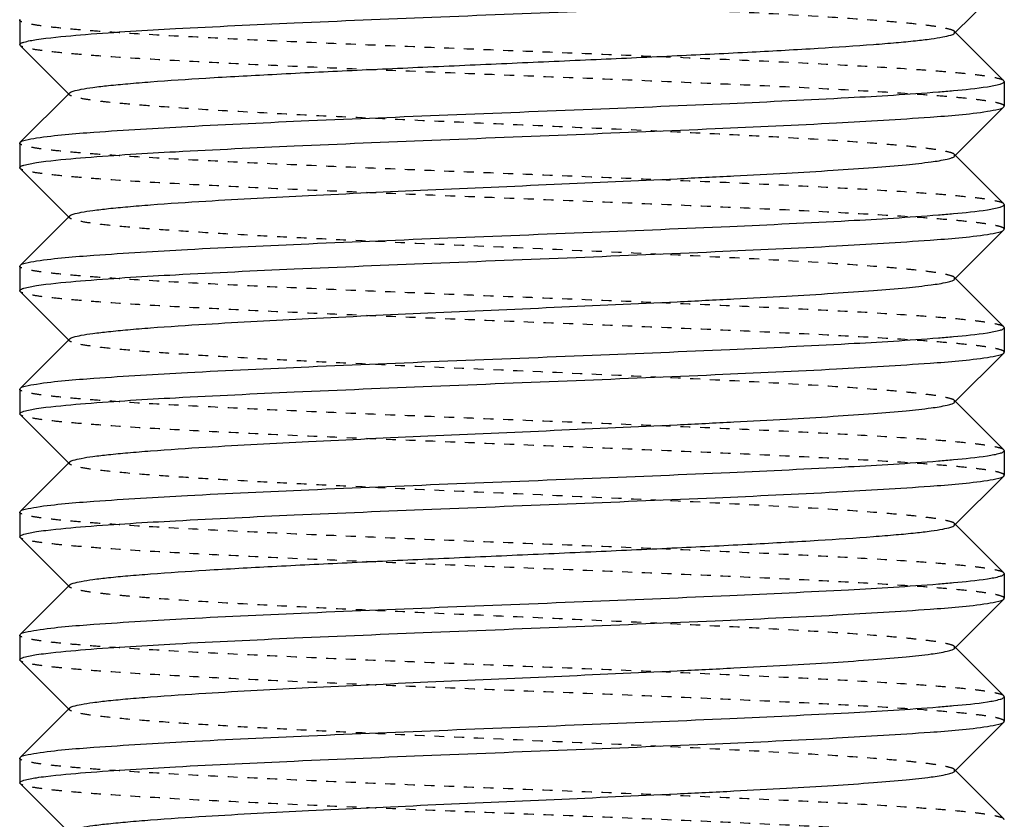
# Model space of a CAD drawing. Header units: millimetres. Extents: x -24622 to 2314, y -1603 to 2287.
# Tile 36 of 236: x -2709 to -2699, y 851 to 859. Entities that reach past the tile are written whole.
import ezdxf

# ---------------------------------------------------------------- set-up
doc = ezdxf.new("R2010")
doc.units = ezdxf.units.MM
doc.linetypes.add('HIDDEN', pattern=[0.2, 0.1, -0.1])
doc.layers.add('02___PRT_ALL_AXES', color=7, linetype='Continuous')
doc.layers.add('DEFAULT_2', color=8, linetype='HIDDEN')

msp = doc.modelspace()

# ---------------------------------------------------------------- linework, layer by layer
at = {"color": 7, "linetype": 'Continuous'}
for p, q in [((-2699.312, 858.9532), (-2698.8115, 859.4541)), ((-2708.8076, 859.087), (-2708.8036, 859.0949)), ((-2708.8076, 859.087), (-2708.8076, 858.837)), ((-2698.8115, 858.4699), (-2699.312, 858.9708)), ((-2708.8036, 858.8291), (-2708.3032, 858.3282)), ((-2698.8076, 858.462), (-2698.8076, 858.212)), ((-2708.3032, 858.3458), (-2708.8036, 857.8449)), ((-2699.312, 857.7032), (-2698.8115, 858.2041)), ((-2698.8115, 858.2041), (-2698.8076, 858.212)), ((-2708.8076, 857.837), (-2708.8036, 857.8449)), ((-2708.8076, 857.837), (-2708.8076, 857.587)), ((-2698.8115, 857.2199), (-2699.312, 857.7208)), ((-2708.8036, 857.5791), (-2708.3032, 857.0782)), ((-2698.8076, 857.212), (-2698.8076, 856.962)), ((-2708.3032, 857.0958), (-2708.8036, 856.5949)), ((-2699.312, 856.4532), (-2698.8115, 856.9541)), ((-2698.8115, 856.9541), (-2698.8076, 856.962)), ((-2708.8076, 856.587), (-2708.8036, 856.5949)), ((-2708.8076, 856.587), (-2708.8076, 856.337)), ((-2698.8115, 855.9699), (-2699.312, 856.4708)), ((-2708.8036, 856.3291), (-2708.3032, 855.8282)), ((-2698.8076, 855.962), (-2698.8076, 855.712)), ((-2708.3032, 855.8458), (-2708.8036, 855.3449)), ((-2699.312, 855.2032), (-2698.8115, 855.7041)), ((-2698.8115, 855.7041), (-2698.8076, 855.712)), ((-2708.8076, 855.337), (-2708.8036, 855.3449)), ((-2708.8076, 855.337), (-2708.8076, 855.087)), ((-2698.8115, 854.7199), (-2699.312, 855.2208)), ((-2708.8036, 855.0791), (-2708.3032, 854.5782)), ((-2698.8076, 854.712), (-2698.8076, 854.462)), ((-2708.3032, 854.5958), (-2708.8036, 854.0949)), ((-2699.312, 853.9532), (-2698.8115, 854.4541)), ((-2698.8115, 854.4541), (-2698.8076, 854.462)), ((-2708.8076, 854.087), (-2708.8036, 854.0949)), ((-2698.8115, 853.4699), (-2699.312, 853.9708)), ((-2708.8036, 853.8291), (-2708.3032, 853.3282)), ((-2698.8076, 853.462), (-2698.8076, 853.212)), ((-2708.3032, 853.3458), (-2708.8036, 852.8449)), ((-2699.312, 852.7032), (-2698.8115, 853.2041)), ((-2698.8115, 853.2041), (-2698.8076, 853.212)), ((-2708.8076, 852.837), (-2708.8036, 852.8449)), ((-2708.8076, 852.837), (-2708.8076, 852.587)), ((-2698.8115, 852.2199), (-2699.312, 852.7208)), ((-2708.8036, 852.5791), (-2708.3032, 852.0782)), ((-2698.8076, 852.212), (-2698.8076, 851.962)), ((-2708.3032, 852.0958), (-2708.8036, 851.5949)), ((-2699.312, 851.4532), (-2698.8115, 851.9541)), ((-2698.8115, 851.9541), (-2698.8076, 851.962)), ((-2708.8076, 851.587), (-2708.8036, 851.5949)), ((-2708.8076, 851.587), (-2708.8076, 851.337)), ((-2698.8115, 850.9699), (-2699.312, 851.4708)), ((-2708.8036, 851.3291), (-2708.3032, 850.8282))]:
    msp.add_line(p, q, dxfattribs=at)
for points, start_tangent, end_tangent in [([(-2708.1377, 858.9412), (-2707.2255, 858.9998), (-2706.019, 859.0584), (-2704.6221, 859.117), (-2703.155, 859.1756), (-2701.7441, 859.2341), (-2700.5109, 859.2927), (-2699.5616, 859.3513), (-2698.978, 859.4099)], (0.99685, 0.079313), (0.988371, 0.152064)), ([(-2708.6372, 858.8891), (-2708.5422, 858.9021), (-2708.1377, 858.9412)], (0.988371, 0.152064), (0.99685, 0.079313)), ([(-2708.3031, 858.3458), (-2708.2637, 858.3648), (-2708.1837, 858.3838), (-2708.064, 858.4028), (-2707.9054, 858.4218), (-2707.7097, 858.4407), (-2707.4785, 858.4597), (-2706.9182, 858.4977), (-2706.245, 858.5356), (-2705.4833, 858.5736), (-2704.6608, 858.6116), (-2703.8073, 858.6495), (-2702.9538, 858.6875), (-2702.1314, 858.7254), (-2701.3698, 858.7634), (-2700.6966, 858.8014), (-2700.1364, 858.8393), (-2699.9052, 858.8583), (-2699.7095, 858.8773), (-2699.5511, 858.8963), (-2699.4313, 858.9153), (-2699.3514, 858.9342), (-2699.3121, 858.9532)], (0.70985, 0.704353), (0.707572, 0.706641)), ([(-2708.8076, 858.837), (-2708.7968, 858.85), (-2708.7647, 858.863), (-2708.6372, 858.8891)], (0, 1), (0.988371, 0.152064)), ([(-2699.4775, 858.3578), (-2699.3233, 858.3709), (-2698.978, 858.4099)], (0.99685, 0.079313), (0.988371, 0.152064)), ([(-2698.978, 858.4099), (-2698.8504, 858.436), (-2698.8183, 858.449), (-2698.8076, 858.462)], (0.988371, 0.152064), (0, 1)), ([(-2708.6372, 857.8891), (-2708.0536, 857.9477), (-2707.1043, 858.0063), (-2705.8711, 858.0649), (-2704.4602, 858.1235), (-2702.9931, 858.1821), (-2701.5962, 858.2407), (-2700.3896, 858.2993), (-2699.4775, 858.3578)], (0.988371, 0.152064), (0.99685, 0.079313)), ([(-2698.978, 858.1599), (-2698.8644, 858.182), (-2698.8116, 858.2041)], (0.988371, 0.152064), (0.709309, 0.704897)), ([(-2708.1377, 857.6912), (-2707.2255, 857.7498), (-2706.019, 857.8084), (-2704.6221, 857.867), (-2703.155, 857.9256), (-2701.7441, 857.9841), (-2700.5109, 858.0427), (-2699.5616, 858.1013), (-2698.978, 858.1599)], (0.99685, 0.079313), (0.988371, 0.152064)), ([(-2708.8036, 857.8449), (-2708.7508, 857.867), (-2708.6372, 857.8891)], (0.709308, 0.704898), (0.988371, 0.152064)), ([(-2708.3031, 857.0958), (-2708.2638, 857.1148), (-2708.1838, 857.1338), (-2708.0641, 857.1527), (-2707.9057, 857.1717), (-2707.7099, 857.1907), (-2707.4787, 857.2097), (-2706.9185, 857.2477), (-2705.8739, 857.3046), (-2704.6611, 857.3615), (-2703.3789, 857.4185), (-2702.1316, 857.4754), (-2701.553, 857.5039), (-2701.0206, 857.5324), (-2700.5452, 857.5609), (-2700.1364, 857.5893), (-2699.8028, 857.6178), (-2699.551, 857.6463), (-2699.3864, 857.6747), (-2699.3377, 857.689), (-2699.312, 857.7032)], (0.705586, 0.708625), (0.705534, 0.708676)), ([(-2708.8076, 857.587), (-2708.7968, 857.6), (-2708.7647, 857.613), (-2708.6372, 857.6391)], (0, 1), (0.988371, 0.152064)), ([(-2708.6372, 857.6391), (-2708.5422, 857.6521), (-2708.1377, 857.6912)], (0.988371, 0.152064), (0.99685, 0.079313)), ([(-2698.978, 857.1599), (-2698.8504, 857.186), (-2698.8183, 857.199), (-2698.8076, 857.212)], (0.988371, 0.152064), (0, 1)), ([(-2708.6372, 856.6391), (-2708.0536, 856.6977), (-2707.1043, 856.7563), (-2705.8711, 856.8149), (-2704.4602, 856.8735), (-2702.9931, 856.9321), (-2701.5962, 856.9907), (-2700.3896, 857.0493), (-2699.4775, 857.1078)], (0.988371, 0.152064), (0.99685, 0.079313)), ([(-2699.4775, 857.1078), (-2699.3233, 857.1209), (-2698.978, 857.1599)], (0.99685, 0.079313), (0.988371, 0.152064)), ([(-2708.1377, 856.4412), (-2707.2255, 856.4998), (-2706.019, 856.5584), (-2704.6221, 856.617), (-2703.155, 856.6756), (-2701.7441, 856.7341), (-2700.5109, 856.7927), (-2699.5616, 856.8513), (-2698.978, 856.9099)], (0.99685, 0.079313), (0.988371, 0.152064)), ([(-2698.978, 856.9099), (-2698.8644, 856.932), (-2698.8116, 856.9541)], (0.988371, 0.152064), (0.709309, 0.704897)), ([(-2708.8036, 856.5949), (-2708.7508, 856.617), (-2708.6372, 856.6391)], (0.709308, 0.704898), (0.988371, 0.152064)), ([(-2708.6372, 856.3891), (-2708.5422, 856.4021), (-2708.1377, 856.4412)], (0.988371, 0.152064), (0.99685, 0.079313)), ([(-2708.3032, 855.8458), (-2708.2637, 855.8648), (-2708.1839, 855.8838), (-2708.0641, 855.9027), (-2707.9056, 855.9217), (-2707.7099, 855.9407), (-2707.4787, 855.9597), (-2706.9185, 855.9977), (-2705.8738, 856.0546), (-2704.6611, 856.1115), (-2703.3789, 856.1685), (-2702.1316, 856.2254), (-2701.553, 856.2539), (-2701.0206, 856.2824), (-2700.5452, 856.3109), (-2700.1365, 856.3393), (-2699.8028, 856.3678), (-2699.5511, 856.3963), (-2699.3863, 856.4247), (-2699.3378, 856.439), (-2699.3121, 856.4532)], (0.708262, 0.70595), (0.707572, 0.706641)), ([(-2708.8076, 856.337), (-2708.7968, 856.35), (-2708.7647, 856.363), (-2708.6372, 856.3891)], (0, 1), (0.988371, 0.152064)), ([(-2699.4775, 855.8578), (-2699.3233, 855.8709), (-2698.978, 855.9099)], (0.99685, 0.079313), (0.988371, 0.152064)), ([(-2698.978, 855.9099), (-2698.8504, 855.936), (-2698.8183, 855.949), (-2698.8076, 855.962)], (0.988371, 0.152064), (0, 1)), ([(-2708.6372, 855.3891), (-2708.0536, 855.4477), (-2707.1043, 855.5063), (-2705.8711, 855.5649), (-2704.4602, 855.6235), (-2702.9931, 855.6821), (-2701.5962, 855.7407), (-2700.3896, 855.7993), (-2699.4775, 855.8578)], (0.988371, 0.152064), (0.99685, 0.079313)), ([(-2698.978, 855.6599), (-2698.8644, 855.682), (-2698.8116, 855.7041)], (0.988371, 0.152064), (0.709309, 0.704897)), ([(-2708.1377, 855.1912), (-2707.2255, 855.2498), (-2706.019, 855.3084), (-2704.6221, 855.367), (-2703.155, 855.4256), (-2701.7441, 855.4841), (-2700.5109, 855.5427), (-2699.5616, 855.6013), (-2698.978, 855.6599)], (0.99685, 0.079313), (0.988371, 0.152064)), ([(-2708.8036, 855.3449), (-2708.7508, 855.367), (-2708.6372, 855.3891)], (0.709308, 0.704898), (0.988371, 0.152064)), ([(-2708.3031, 854.5958), (-2708.2638, 854.6148), (-2708.1838, 854.6338), (-2708.0641, 854.6527), (-2707.9057, 854.6717), (-2707.7099, 854.6907), (-2707.4787, 854.7097), (-2706.9185, 854.7477), (-2705.8739, 854.8046), (-2704.6611, 854.8615), (-2703.3789, 854.9185), (-2702.1316, 854.9754), (-2701.553, 855.0039), (-2701.0206, 855.0324), (-2700.5452, 855.0609), (-2700.1364, 855.0893), (-2699.8028, 855.1178), (-2699.551, 855.1463), (-2699.3864, 855.1747), (-2699.3377, 855.189), (-2699.312, 855.2032)], (0.705586, 0.708625), (0.705534, 0.708676)), ([(-2708.8076, 855.087), (-2708.7968, 855.1), (-2708.7647, 855.113), (-2708.6372, 855.1391)], (0, 1), (0.988371, 0.152064)), ([(-2708.6372, 855.1391), (-2708.5422, 855.1521), (-2708.1377, 855.1912)], (0.988371, 0.152064), (0.99685, 0.079313)), ([(-2698.978, 854.6599), (-2698.8504, 854.686), (-2698.8183, 854.699), (-2698.8076, 854.712)], (0.988371, 0.152064), (0, 1)), ([(-2708.6372, 854.1391), (-2708.0536, 854.1977), (-2707.1043, 854.2563), (-2705.8711, 854.3149), (-2704.4602, 854.3735), (-2702.9931, 854.4321), (-2701.5962, 854.4907), (-2700.3896, 854.5493), (-2699.4775, 854.6078)], (0.988371, 0.152064), (0.99685, 0.079313)), ([(-2699.4775, 854.6078), (-2699.3233, 854.6209), (-2698.978, 854.6599)], (0.99685, 0.079313), (0.988371, 0.152064)), ([(-2708.1377, 853.9412), (-2707.2255, 853.9998), (-2706.019, 854.0584), (-2704.6221, 854.117), (-2703.155, 854.1756), (-2701.7441, 854.2341), (-2700.5109, 854.2927), (-2699.5616, 854.3513), (-2698.978, 854.4099)], (0.99685, 0.079313), (0.988371, 0.152064)), ([(-2698.978, 854.4099), (-2698.8644, 854.432), (-2698.8116, 854.4541)], (0.988371, 0.152064), (0.709309, 0.704897)), ([(-2708.8036, 854.0949), (-2708.7508, 854.117), (-2708.6372, 854.1391)], (0.709308, 0.704898), (0.988371, 0.152064)), ([(-2708.6372, 853.8891), (-2708.5422, 853.9021), (-2708.1377, 853.9412)], (0.988371, 0.152064), (0.99685, 0.079313)), ([(-2708.3031, 853.3458), (-2708.2637, 853.3648), (-2708.1837, 853.3838), (-2708.064, 853.4028), (-2707.9054, 853.4218), (-2707.7097, 853.4407), (-2707.4785, 853.4597), (-2706.9182, 853.4977), (-2706.245, 853.5356), (-2705.4833, 853.5736), (-2704.6608, 853.6116), (-2703.8073, 853.6495), (-2702.9538, 853.6875), (-2702.1314, 853.7254), (-2701.3698, 853.7634), (-2700.6966, 853.8014), (-2700.1364, 853.8393), (-2699.9052, 853.8583), (-2699.7095, 853.8773), (-2699.5511, 853.8963), (-2699.4313, 853.9153), (-2699.3514, 853.9342), (-2699.3121, 853.9532)], (0.70985, 0.704353), (0.707572, 0.706641)), ([(-2708.8076, 853.837), (-2708.7968, 853.85), (-2708.7647, 853.863), (-2708.6372, 853.8891)], (0, 1), (0.988371, 0.152064)), ([(-2699.4775, 853.3578), (-2699.3233, 853.3709), (-2698.978, 853.4099)], (0.99685, 0.079313), (0.988371, 0.152064)), ([(-2698.978, 853.4099), (-2698.8504, 853.436), (-2698.8183, 853.449), (-2698.8076, 853.462)], (0.988371, 0.152064), (0, 1)), ([(-2708.6372, 852.8891), (-2708.0536, 852.9477), (-2707.1043, 853.0063), (-2705.8711, 853.0649), (-2704.4602, 853.1235), (-2702.9931, 853.1821), (-2701.5962, 853.2407), (-2700.3896, 853.2993), (-2699.4775, 853.3578)], (0.988371, 0.152064), (0.99685, 0.079313)), ([(-2698.978, 853.1599), (-2698.8644, 853.182), (-2698.8116, 853.2041)], (0.988371, 0.152064), (0.709309, 0.704897)), ([(-2708.1377, 852.6912), (-2707.2255, 852.7498), (-2706.019, 852.8084), (-2704.6221, 852.867), (-2703.155, 852.9256), (-2701.7441, 852.9841), (-2700.5109, 853.0427), (-2699.5616, 853.1013), (-2698.978, 853.1599)], (0.99685, 0.079313), (0.988371, 0.152064)), ([(-2708.8036, 852.8449), (-2708.7508, 852.867), (-2708.6372, 852.8891)], (0.709308, 0.704898), (0.988371, 0.152064)), ([(-2708.3031, 852.0958), (-2708.2638, 852.1148), (-2708.1838, 852.1338), (-2708.0641, 852.1527), (-2707.9057, 852.1717), (-2707.7099, 852.1907), (-2707.4787, 852.2097), (-2706.9185, 852.2477), (-2705.8739, 852.3046), (-2704.6611, 852.3615), (-2703.3789, 852.4185), (-2702.1316, 852.4754), (-2701.553, 852.5039), (-2701.0206, 852.5324), (-2700.5452, 852.5609), (-2700.1364, 852.5893), (-2699.8028, 852.6178), (-2699.551, 852.6463), (-2699.3864, 852.6747), (-2699.3377, 852.689), (-2699.312, 852.7032)], (0.705586, 0.708625), (0.705534, 0.708676)), ([(-2708.8076, 852.587), (-2708.7968, 852.6), (-2708.7647, 852.613), (-2708.6372, 852.6391)], (0, 1), (0.988371, 0.152064)), ([(-2708.6372, 852.6391), (-2708.5422, 852.6521), (-2708.1377, 852.6912)], (0.988371, 0.152064), (0.99685, 0.079313)), ([(-2698.978, 852.1599), (-2698.8504, 852.186), (-2698.8183, 852.199), (-2698.8076, 852.212)], (0.988371, 0.152064), (0, 1)), ([(-2708.6372, 851.6391), (-2708.0536, 851.6977), (-2707.1043, 851.7563), (-2705.8711, 851.8149), (-2704.4602, 851.8735), (-2702.9931, 851.9321), (-2701.5962, 851.9907), (-2700.3896, 852.0493), (-2699.4775, 852.1078)], (0.988371, 0.152064), (0.99685, 0.079313)), ([(-2699.4775, 852.1078), (-2699.3233, 852.1209), (-2698.978, 852.1599)], (0.99685, 0.079313), (0.988371, 0.152064)), ([(-2708.1377, 851.4412), (-2707.2255, 851.4998), (-2706.019, 851.5584), (-2704.6221, 851.617), (-2703.155, 851.6756), (-2701.7441, 851.7341), (-2700.5109, 851.7927), (-2699.5616, 851.8513), (-2698.978, 851.9099)], (0.99685, 0.079313), (0.988371, 0.152064)), ([(-2698.978, 851.9099), (-2698.8644, 851.932), (-2698.8116, 851.9541)], (0.988371, 0.152064), (0.709309, 0.704897)), ([(-2708.8036, 851.5949), (-2708.7508, 851.617), (-2708.6372, 851.6391)], (0.709308, 0.704898), (0.988371, 0.152064)), ([(-2708.6372, 851.3891), (-2708.5422, 851.4021), (-2708.1377, 851.4412)], (0.988371, 0.152064), (0.99685, 0.079313)), ([(-2708.3032, 850.8458), (-2708.2637, 850.8648), (-2708.1839, 850.8838), (-2708.0641, 850.9027), (-2707.9056, 850.9217), (-2707.7099, 850.9407), (-2707.4787, 850.9597), (-2706.9185, 850.9977), (-2705.8738, 851.0546), (-2704.6611, 851.1115), (-2703.3789, 851.1685), (-2702.1316, 851.2254), (-2701.553, 851.2539), (-2701.0206, 851.2824), (-2700.5452, 851.3109), (-2700.1365, 851.3393), (-2699.8028, 851.3678), (-2699.5511, 851.3963), (-2699.3863, 851.4247), (-2699.3378, 851.439), (-2699.3121, 851.4532)], (0.708262, 0.70595), (0.707572, 0.706641)), ([(-2708.8076, 851.337), (-2708.7968, 851.35), (-2708.7647, 851.363), (-2708.6372, 851.3891)], (0, 1), (0.988371, 0.152064))]:
    msp.add_spline(points, degree=3, dxfattribs=dict(at, start_tangent=start_tangent, end_tangent=end_tangent))
at = {"layer": '02___PRT_ALL_AXES', "color": 7, "linetype": 'Continuous'}
for p, q in [((-2708.8076, 859.087), (-2708.8076, 858.837)), ((-2698.8076, 858.462), (-2698.8076, 858.212)), ((-2698.8076, 857.212), (-2698.8076, 856.962)), ((-2708.8076, 856.587), (-2708.8076, 856.337)), ((-2698.8076, 855.962), (-2698.8076, 855.712)), ((-2708.8076, 855.337), (-2708.8076, 855.087)), ((-2698.8076, 854.712), (-2698.8076, 854.462)), ((-2708.8076, 854.087), (-2708.8076, 853.837)), ((-2698.8076, 853.462), (-2698.8076, 853.212)), ((-2708.8076, 852.837), (-2708.8076, 852.587)), ((-2698.8076, 852.212), (-2698.8076, 851.962))]:
    msp.add_line(p, q, dxfattribs=at)
at = {"layer": 'DEFAULT_2', "color": 8, "linetype": 'HIDDEN'}
for p, q in [((-2699.312, 858.9532), (-2699.312, 858.9708)), ((-2708.8036, 858.8291), (-2708.8076, 858.837)), ((-2698.8076, 858.462), (-2698.8115, 858.4699)), ((-2708.3076, 858.337), (-2708.3032, 858.3458)), ((-2708.3032, 858.3282), (-2708.3076, 858.337)), ((-2699.312, 857.7032), (-2699.312, 857.7208)), ((-2708.8036, 857.5791), (-2708.8076, 857.587)), ((-2698.8076, 857.212), (-2698.8115, 857.2199)), ((-2708.3032, 857.0782), (-2708.3032, 857.0958)), ((-2699.312, 856.4532), (-2699.312, 856.4708)), ((-2708.8036, 856.3291), (-2708.8076, 856.337)), ((-2698.8076, 855.962), (-2698.8115, 855.9699)), ((-2699.312, 855.2032), (-2699.312, 855.2208)), ((-2708.8036, 855.0791), (-2708.8076, 855.087)), ((-2698.8076, 854.712), (-2698.8115, 854.7199)), ((-2708.3032, 854.5782), (-2708.3032, 854.5958)), ((-2699.312, 853.9532), (-2699.312, 853.9708)), ((-2708.8036, 853.8291), (-2708.8076, 853.837)), ((-2698.8076, 853.462), (-2698.8115, 853.4699)), ((-2708.3076, 853.337), (-2708.3032, 853.3458)), ((-2708.3032, 853.3282), (-2708.3076, 853.337)), ((-2699.312, 852.7032), (-2699.312, 852.7208)), ((-2708.8036, 852.5791), (-2708.8076, 852.587)), ((-2698.8076, 852.212), (-2698.8115, 852.2199)), ((-2708.3032, 852.0782), (-2708.3032, 852.0958)), ((-2699.312, 851.4532), (-2699.312, 851.4708)), ((-2708.8036, 851.3291), (-2708.8076, 851.337)), ((-2698.8076, 850.962), (-2698.8115, 850.9699))]:
    msp.add_line(p, q, dxfattribs=at)
for points, start_tangent, end_tangent in [([(-2699.312, 858.9708), (-2699.3514, 858.9898), (-2699.4314, 859.0088), (-2699.551, 859.0277), (-2699.7095, 859.0467), (-2699.9053, 859.0657), (-2700.1364, 859.0847), (-2700.6967, 859.1227), (-2701.7413, 859.1796), (-2702.9541, 859.2365), (-2704.2363, 859.2935), (-2705.4836, 859.3504), (-2706.0622, 859.3789), (-2706.5945, 859.4074), (-2707.07, 859.4359), (-2707.4787, 859.4643), (-2707.8124, 859.4928), (-2708.0641, 859.5213), (-2708.2289, 859.5497), (-2708.2775, 859.564), (-2708.3031, 859.5782)], (-0.705531, 0.708679), (-0.705589, 0.708621)), ([(-2698.8116, 858.4699), (-2698.8543, 858.4892), (-2698.9435, 858.5085), (-2699.0784, 858.5278), (-2699.2578, 858.5471), (-2699.4797, 858.5664), (-2699.7424, 858.5856), (-2700.3793, 858.6242), (-2701.1447, 858.6628), (-2702.0098, 858.7013), (-2702.9423, 858.7399), (-2703.9072, 858.7785), (-2704.8684, 858.817), (-2705.7898, 858.8556), (-2706.637, 858.8942), (-2707.3782, 858.9327), (-2707.9856, 858.9713), (-2708.2318, 858.9906), (-2708.4364, 859.0099), (-2708.5977, 859.0292), (-2708.7139, 859.0485), (-2708.7841, 859.0678), (-2708.8076, 859.087)], (-0.709308, 0.704898), (0, 1)), ([(-2698.8076, 858.212), (-2698.8311, 858.2313), (-2698.9013, 858.2506), (-2699.0175, 858.2699), (-2699.1788, 858.2892), (-2699.3834, 858.3084), (-2699.6296, 858.3277), (-2700.237, 858.3663), (-2700.9782, 858.4048), (-2701.8254, 858.4434), (-2702.7468, 858.482), (-2703.708, 858.5205), (-2704.6729, 858.5591), (-2705.6053, 858.5977), (-2706.4705, 858.6362), (-2707.2359, 858.6748), (-2707.8728, 858.7134), (-2708.1355, 858.7327), (-2708.3574, 858.7519), (-2708.5367, 858.7712), (-2708.6716, 858.7905), (-2708.7608, 858.8098), (-2708.8036, 858.8291)], (0, 1), (-0.709309, 0.704897)), ([(-2699.3121, 857.7208), (-2699.3514, 857.7398), (-2699.4313, 857.7588), (-2699.5511, 857.7777), (-2699.7095, 857.7967), (-2699.9052, 857.8157), (-2700.1364, 857.8347), (-2700.6966, 857.8727), (-2701.3698, 857.9106), (-2702.1314, 857.9486), (-2702.9538, 857.9865), (-2703.8073, 858.0245), (-2704.6608, 858.0625), (-2705.4833, 858.1004), (-2706.245, 858.1384), (-2706.9182, 858.1764), (-2707.4785, 858.2143), (-2707.7097, 858.2333), (-2707.9054, 858.2523), (-2708.064, 858.2712), (-2708.1837, 858.2902), (-2708.2637, 858.3093), (-2708.3031, 858.3282)], (-0.707569, 0.706644), (-0.709853, 0.70435)), ([(-2698.8116, 857.2199), (-2698.8543, 857.2392), (-2698.9435, 857.2585), (-2699.0784, 857.2778), (-2699.2578, 857.2971), (-2699.4797, 857.3164), (-2699.7424, 857.3356), (-2700.3793, 857.3742), (-2701.1447, 857.4128), (-2702.0098, 857.4513), (-2702.9423, 857.4899), (-2703.9072, 857.5285), (-2704.8684, 857.567), (-2705.7898, 857.6056), (-2706.637, 857.6442), (-2707.3782, 857.6827), (-2707.9856, 857.7213), (-2708.2318, 857.7406), (-2708.4364, 857.7599), (-2708.5977, 857.7792), (-2708.7139, 857.7985), (-2708.7841, 857.8178), (-2708.8076, 857.837)], (-0.709308, 0.704898), (0, 1)), ([(-2698.8076, 856.962), (-2698.8311, 856.9813), (-2698.9013, 857.0006), (-2699.0175, 857.0199), (-2699.1788, 857.0392), (-2699.3834, 857.0584), (-2699.6296, 857.0777), (-2700.237, 857.1163), (-2700.9782, 857.1548), (-2701.8254, 857.1934), (-2702.7468, 857.232), (-2703.708, 857.2705), (-2704.6729, 857.3091), (-2705.6053, 857.3477), (-2706.4705, 857.3862), (-2707.2359, 857.4248), (-2707.8728, 857.4634), (-2708.1355, 857.4827), (-2708.3574, 857.5019), (-2708.5367, 857.5212), (-2708.6716, 857.5405), (-2708.7608, 857.5598), (-2708.8036, 857.5791)], (0, 1), (-0.709309, 0.704897)), ([(-2699.312, 856.4708), (-2699.3514, 856.4898), (-2699.4314, 856.5088), (-2699.551, 856.5277), (-2699.7095, 856.5467), (-2699.9053, 856.5657), (-2700.1364, 856.5847), (-2700.6967, 856.6227), (-2701.7413, 856.6796), (-2702.9541, 856.7365), (-2704.2363, 856.7935), (-2705.4836, 856.8504), (-2706.0622, 856.8789), (-2706.5945, 856.9074), (-2707.07, 856.9359), (-2707.4787, 856.9643), (-2707.8124, 856.9928), (-2708.0641, 857.0213), (-2708.2289, 857.0497), (-2708.2775, 857.064), (-2708.3031, 857.0782)], (-0.705531, 0.708679), (-0.705589, 0.708621)), ([(-2698.8116, 855.9699), (-2698.8543, 855.9892), (-2698.9435, 856.0085), (-2699.0784, 856.0278), (-2699.2578, 856.0471), (-2699.4797, 856.0664), (-2699.7424, 856.0856), (-2700.3793, 856.1242), (-2701.1447, 856.1628), (-2702.0098, 856.2013), (-2702.9423, 856.2399), (-2703.9072, 856.2785), (-2704.8684, 856.317), (-2705.7898, 856.3556), (-2706.637, 856.3942), (-2707.3782, 856.4327), (-2707.9856, 856.4713), (-2708.2318, 856.4906), (-2708.4364, 856.5099), (-2708.5977, 856.5292), (-2708.7139, 856.5485), (-2708.7841, 856.5678), (-2708.8076, 856.587)], (-0.709308, 0.704898), (0, 1)), ([(-2698.8076, 855.712), (-2698.8311, 855.7313), (-2698.9013, 855.7506), (-2699.0175, 855.7699), (-2699.1788, 855.7892), (-2699.3834, 855.8084), (-2699.6296, 855.8277), (-2700.237, 855.8663), (-2700.9782, 855.9048), (-2701.8254, 855.9434), (-2702.7468, 855.982), (-2703.708, 856.0205), (-2704.6729, 856.0591), (-2705.6053, 856.0977), (-2706.4705, 856.1362), (-2707.2359, 856.1748), (-2707.8728, 856.2134), (-2708.1355, 856.2327), (-2708.3574, 856.2519), (-2708.5367, 856.2712), (-2708.6716, 856.2905), (-2708.7608, 856.3098), (-2708.8036, 856.3291)], (0, 1), (-0.709309, 0.704897)), ([(-2708.3032, 855.8282), (-2708.3032, 855.8458)], (-0.708265, 0.705946), (0.708262, 0.70595)), ([(-2699.3121, 855.2208), (-2699.3514, 855.2398), (-2699.4313, 855.2588), (-2699.5511, 855.2777), (-2699.7095, 855.2967), (-2699.9052, 855.3157), (-2700.1365, 855.3347), (-2700.6967, 855.3727), (-2701.7413, 855.4296), (-2702.9541, 855.4865), (-2704.2363, 855.5435), (-2705.4836, 855.6004), (-2706.0621, 855.6289), (-2706.5946, 855.6574), (-2707.07, 855.6859), (-2707.4787, 855.7143), (-2707.8123, 855.7428), (-2708.0641, 855.7713), (-2708.2288, 855.7997), (-2708.2774, 855.814), (-2708.3032, 855.8282)], (-0.707569, 0.706644), (-0.708265, 0.705946)), ([(-2698.8116, 854.7199), (-2698.8543, 854.7392), (-2698.9435, 854.7585), (-2699.0784, 854.7778), (-2699.2578, 854.7971), (-2699.4797, 854.8164), (-2699.7424, 854.8356), (-2700.3793, 854.8742), (-2701.1447, 854.9128), (-2702.0098, 854.9513), (-2702.9423, 854.9899), (-2703.9072, 855.0285), (-2704.8684, 855.067), (-2705.7898, 855.1056), (-2706.637, 855.1442), (-2707.3782, 855.1827), (-2707.9856, 855.2213), (-2708.2318, 855.2406), (-2708.4364, 855.2599), (-2708.5977, 855.2792), (-2708.7139, 855.2985), (-2708.7841, 855.3178), (-2708.8076, 855.337)], (-0.709308, 0.704898), (0, 1)), ([(-2698.8076, 854.462), (-2698.8311, 854.4813), (-2698.9013, 854.5006), (-2699.0175, 854.5199), (-2699.1788, 854.5392), (-2699.3834, 854.5584), (-2699.6296, 854.5777), (-2700.237, 854.6163), (-2700.9782, 854.6548), (-2701.8254, 854.6934), (-2702.7468, 854.732), (-2703.708, 854.7705), (-2704.6729, 854.8091), (-2705.6053, 854.8477), (-2706.4705, 854.8862), (-2707.2359, 854.9248), (-2707.8728, 854.9634), (-2708.1355, 854.9827), (-2708.3574, 855.0019), (-2708.5367, 855.0212), (-2708.6716, 855.0405), (-2708.7608, 855.0598), (-2708.8036, 855.0791)], (0, 1), (-0.709309, 0.704897)), ([(-2699.312, 853.9708), (-2699.3514, 853.9898), (-2699.4314, 854.0088), (-2699.551, 854.0277), (-2699.7095, 854.0467), (-2699.9053, 854.0657), (-2700.1364, 854.0847), (-2700.6967, 854.1227), (-2701.7413, 854.1796), (-2702.9541, 854.2365), (-2704.2363, 854.2935), (-2705.4836, 854.3504), (-2706.0622, 854.3789), (-2706.5945, 854.4074), (-2707.07, 854.4359), (-2707.4787, 854.4643), (-2707.8124, 854.4928), (-2708.0641, 854.5213), (-2708.2289, 854.5497), (-2708.2775, 854.564), (-2708.3031, 854.5782)], (-0.705531, 0.708679), (-0.705589, 0.708621)), ([(-2698.8116, 853.4699), (-2698.8543, 853.4892), (-2698.9435, 853.5085), (-2699.0784, 853.5278), (-2699.2578, 853.5471), (-2699.4797, 853.5664), (-2699.7424, 853.5856), (-2700.3793, 853.6242), (-2701.1447, 853.6628), (-2702.0098, 853.7013), (-2702.9423, 853.7399), (-2703.9072, 853.7785), (-2704.8684, 853.817), (-2705.7898, 853.8556), (-2706.637, 853.8942), (-2707.3782, 853.9327), (-2707.9856, 853.9713), (-2708.2318, 853.9906), (-2708.4364, 854.0099), (-2708.5977, 854.0292), (-2708.7139, 854.0485), (-2708.7841, 854.0678), (-2708.8076, 854.087)], (-0.709308, 0.704898), (0, 1)), ([(-2698.8076, 853.212), (-2698.8311, 853.2313), (-2698.9013, 853.2506), (-2699.0175, 853.2699), (-2699.1788, 853.2892), (-2699.3834, 853.3084), (-2699.6296, 853.3277), (-2700.237, 853.3663), (-2700.9782, 853.4048), (-2701.8254, 853.4434), (-2702.7468, 853.482), (-2703.708, 853.5205), (-2704.6729, 853.5591), (-2705.6053, 853.5977), (-2706.4705, 853.6362), (-2707.2359, 853.6748), (-2707.8728, 853.7134), (-2708.1355, 853.7327), (-2708.3574, 853.7519), (-2708.5367, 853.7712), (-2708.6716, 853.7905), (-2708.7608, 853.8098), (-2708.8036, 853.8291)], (0, 1), (-0.709309, 0.704897)), ([(-2699.3121, 852.7208), (-2699.3514, 852.7398), (-2699.4313, 852.7588), (-2699.5511, 852.7777), (-2699.7095, 852.7967), (-2699.9052, 852.8157), (-2700.1364, 852.8347), (-2700.6966, 852.8727), (-2701.3698, 852.9106), (-2702.1314, 852.9486), (-2702.9538, 852.9865), (-2703.8073, 853.0245), (-2704.6608, 853.0625), (-2705.4833, 853.1004), (-2706.245, 853.1384), (-2706.9182, 853.1764), (-2707.4785, 853.2143), (-2707.7097, 853.2333), (-2707.9054, 853.2523), (-2708.064, 853.2712), (-2708.1837, 853.2902), (-2708.2637, 853.3093), (-2708.3031, 853.3282)], (-0.707569, 0.706644), (-0.709853, 0.70435)), ([(-2698.8116, 852.2199), (-2698.8543, 852.2392), (-2698.9435, 852.2585), (-2699.0784, 852.2778), (-2699.2578, 852.2971), (-2699.4797, 852.3164), (-2699.7424, 852.3356), (-2700.3793, 852.3742), (-2701.1447, 852.4128), (-2702.0098, 852.4513), (-2702.9423, 852.4899), (-2703.9072, 852.5285), (-2704.8684, 852.567), (-2705.7898, 852.6056), (-2706.637, 852.6442), (-2707.3782, 852.6827), (-2707.9856, 852.7213), (-2708.2318, 852.7406), (-2708.4364, 852.7599), (-2708.5977, 852.7792), (-2708.7139, 852.7985), (-2708.7841, 852.8178), (-2708.8076, 852.837)], (-0.709308, 0.704898), (0, 1)), ([(-2698.8076, 851.962), (-2698.8311, 851.9813), (-2698.9013, 852.0006), (-2699.0175, 852.0199), (-2699.1788, 852.0392), (-2699.3834, 852.0584), (-2699.6296, 852.0777), (-2700.237, 852.1163), (-2700.9782, 852.1548), (-2701.8254, 852.1934), (-2702.7468, 852.232), (-2703.708, 852.2705), (-2704.6729, 852.3091), (-2705.6053, 852.3477), (-2706.4705, 852.3862), (-2707.2359, 852.4248), (-2707.8728, 852.4634), (-2708.1355, 852.4827), (-2708.3574, 852.5019), (-2708.5367, 852.5212), (-2708.6716, 852.5405), (-2708.7608, 852.5598), (-2708.8036, 852.5791)], (0, 1), (-0.709309, 0.704897)), ([(-2699.312, 851.4708), (-2699.3514, 851.4898), (-2699.4314, 851.5088), (-2699.551, 851.5277), (-2699.7095, 851.5467), (-2699.9053, 851.5657), (-2700.1364, 851.5847), (-2700.6967, 851.6227), (-2701.7413, 851.6796), (-2702.9541, 851.7365), (-2704.2363, 851.7935), (-2705.4836, 851.8504), (-2706.0622, 851.8789), (-2706.5945, 851.9074), (-2707.07, 851.9359), (-2707.4787, 851.9643), (-2707.8124, 851.9928), (-2708.0641, 852.0213), (-2708.2289, 852.0497), (-2708.2775, 852.064), (-2708.3031, 852.0782)], (-0.705531, 0.708679), (-0.705589, 0.708621)), ([(-2698.8116, 850.9699), (-2698.8543, 850.9892), (-2698.9435, 851.0085), (-2699.0784, 851.0278), (-2699.2578, 851.0471), (-2699.4797, 851.0664), (-2699.7424, 851.0856), (-2700.3793, 851.1242), (-2701.1447, 851.1628), (-2702.0098, 851.2013), (-2702.9423, 851.2399), (-2703.9072, 851.2785), (-2704.8684, 851.317), (-2705.7898, 851.3556), (-2706.637, 851.3942), (-2707.3782, 851.4327), (-2707.9856, 851.4713), (-2708.2318, 851.4906), (-2708.4364, 851.5099), (-2708.5977, 851.5292), (-2708.7139, 851.5485), (-2708.7841, 851.5678), (-2708.8076, 851.587)], (-0.709308, 0.704898), (0, 1)), ([(-2698.8076, 850.712), (-2698.8311, 850.7313), (-2698.9013, 850.7506), (-2699.0175, 850.7699), (-2699.1788, 850.7892), (-2699.3834, 850.8084), (-2699.6296, 850.8277), (-2700.237, 850.8663), (-2700.9782, 850.9048), (-2701.8254, 850.9434), (-2702.7468, 850.982), (-2703.708, 851.0205), (-2704.6729, 851.0591), (-2705.6053, 851.0977), (-2706.4705, 851.1362), (-2707.2359, 851.1748), (-2707.8728, 851.2134), (-2708.1355, 851.2327), (-2708.3574, 851.2519), (-2708.5367, 851.2712), (-2708.6716, 851.2905), (-2708.7608, 851.3098), (-2708.8036, 851.3291)], (0, 1), (-0.709309, 0.704897))]:
    msp.add_spline(points, degree=3, dxfattribs=dict(at, start_tangent=start_tangent, end_tangent=end_tangent))

doc.saveas('drawing.dxf')
